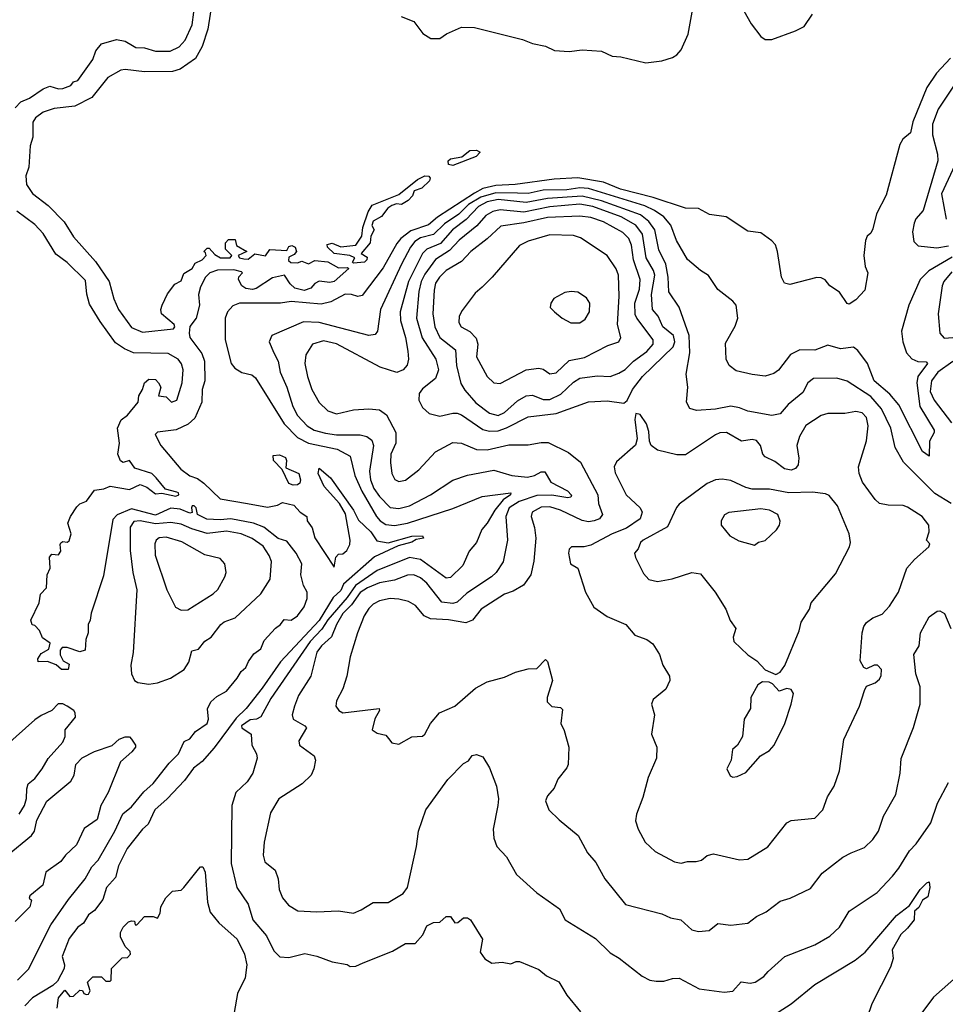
# Model space of a CAD drawing. Extents: x 1246169 to 1426871, y 660025 to 763458.
# Tile 169 of 256: x 1313445 to 1317741, y 701173 to 705739. Entities that reach past the tile are written whole.
import ezdxf

# ---------------------------------------------------------------- set-up
doc = ezdxf.new("R2010")
doc.units = 0

msp = doc.modelspace()

# ---------------------------------------------------------------- linework, layer by layer
at = {"layer": '0CON20XD'}
for points in [[(1314336.9, 705815), (1314318.3, 705695), (1314292.5, 705615), (1314260.6, 705559.4), (1314189.8, 705510.2), (1314155, 705499.6), (1314025, 705496.9), (1313935, 705508.9), (1313915, 705504.8), (1313855, 705470.7), (1313780.8, 705379.2), (1313701.9, 705338.1), (1313605, 705326.9), (1313555, 705310.5), (1313519, 705285), (1313506.4, 705263.6), (1313506.4, 705195), (1313494.4, 705155), (1313487.1, 705055), (1313473.6, 705015), (1313476.9, 704975), (1313505, 704933.3), (1313577.9, 704877.9), (1313651.6, 704801.6), (1313695, 704732.9), (1313797.5, 704617.5), (1313861.3, 704525), (1313881.8, 704445), (1313903.8, 704395), (1313965, 704311.9), (1314015, 704289.7), (1314158.6, 704305), (1314165.3, 704315), (1314162, 704325), (1314103.3, 704375), (1314100, 704395), (1314106.2, 704415), (1314131.7, 704468.3), (1314165, 704512.5), (1314195, 704527.5), (1314207.5, 704562.5), (1314246.5, 704585), (1314260.3, 704609.7), (1314292.5, 704625), (1314310, 704645), (1314308.3, 704658.3), (1314300, 704665), (1314315, 704680), (1314325, 704680), (1314350.7, 704650.7), (1314377.5, 704635), (1314422.5, 704635), (1314430, 704645), (1314400, 704675), (1314400, 704705), (1314415, 704720), (1314445, 704720), (1314451.7, 704691.7), (1314500, 704665), (1314460, 704645), (1314466.2, 704635), (1314485, 704629.6), (1314505, 704628.5), (1314536.6, 704653.4), (1314585.6, 704644.4), (1314606.6, 704673.4), (1314685, 704668.8), (1314695, 704687.5), (1314707.7, 704692.3), (1314723.8, 704683.8), (1314730.6, 704665), (1314719.3, 704650.7), (1314695, 704637.5), (1314693, 704623), (1314703, 704613), (1314735, 704612.5), (1314755, 704620), (1314785, 704607.5), (1314815, 704622.5), (1314875, 704616.7), (1314925, 704588.8), (1314965, 704590), (1314972.5, 704585), (1314905, 704524.7), (1314885, 704520.4), (1314835, 704526.2), (1314814.4, 704515.6), (1314795.8, 704495), (1314765, 704484), (1314722.9, 704495), (1314701.1, 704515), (1314674.2, 704554.2), (1314617.9, 704542.1), (1314543.2, 704493.2), (1314525, 704488.6), (1314495, 704492.5), (1314476.2, 704505), (1314461.2, 704535), (1314462.7, 704547.3), (1314480, 704565), (1314475, 704570), (1314439.3, 704579.3), (1314362.6, 704577.4), (1314328.2, 704565), (1314307.8, 704545), (1314285, 704501.2), (1314274.4, 704465), (1314280, 704415), (1314264.6, 704355), (1314235, 704317.1), (1314231.7, 704285), (1314235.4, 704265), (1314291.4, 704191.4), (1314302.8, 704155), (1314304, 704065), (1314292.8, 704025), (1314290.2, 703965), (1314258.4, 703891.6), (1314227.3, 703862.7), (1314172.1, 703837.9), (1314085, 703826.6), (1314074.2, 703815), (1314100.5, 703765), (1314193.4, 703655), (1314235, 703623.5), (1314270.9, 703610.9), (1314300.5, 703590.5), (1314375, 703517.2), (1314502, 703495), (1314595, 703478.9), (1314641.7, 703488.3), (1314665, 703500), (1314718.3, 703488.3), (1314747.5, 703455), (1314777.5, 703435), (1314780, 703415), (1314803, 703383), (1314815, 703336.7), (1314905, 703200), (1314913, 703247), (1314925, 703260), (1314945, 703262.5), (1314963, 703277), (1314976.7, 703305), (1314978.8, 703325), (1314957.3, 703447.3), (1314928.8, 703495), (1314858.8, 703575), (1314830, 703635), (1314835, 703660), (1314888, 703615), (1314995, 703464), (1315018.1, 703418.1), (1315075, 703364.3), (1315103, 703323), (1315155, 703313.5), (1315265, 703344.3), (1315315, 703346.2), (1315320, 703335), (1315285, 703328.8), (1315264.4, 703315.6), (1315201.1, 703298.9), (1315092.4, 703247.6), (1314948.4, 703121.6), (1314935, 703091.8), (1314900.5, 703059.5), (1314835, 702952.1), (1314655, 702761.6), (1314571.1, 702638.9), (1314496.1, 702545), (1314450.7, 702499.3), (1314347.3, 702362.7), (1314291.5, 702298.5), (1314251.7, 702268.3), (1314209.8, 702210.2), (1314129.2, 702125), (1314073, 702075), (1314042, 702008), (1314014.7, 701985.3), (1313944.2, 701895), (1313904.4, 701815), (1313889.3, 701760.7), (1313847.8, 701715), (1313831.3, 701658.7), (1313792.4, 701607.6), (1313765, 701587.5), (1313741.5, 701548.5), (1313715, 701530.4), (1313675, 701477.9), (1313641.8, 701395), (1313652.9, 701355), (1313651.2, 701338.8), (1313620.2, 701279.8), (1313599.5, 701260.5), (1313505, 701202.4), (1313469.3, 701165)], [(1313425, 705330.3), (1313451, 705359), (1313491.6, 705375), (1313555, 705419.2), (1313585, 705431.4), (1313625, 705419.4), (1313645, 705420.5), (1313683.1, 705435), (1313695, 705450.8), (1313715, 705457.3), (1313785.1, 705555), (1313798.8, 705595), (1313825, 705627.7), (1313895, 705648.2), (1313935, 705640), (1313969.2, 705619.2), (1313985, 705611.1), (1314025, 705609.3), (1314076.4, 705593.6), (1314143.1, 705593.1), (1314185, 705613.7), (1314213, 705645), (1314246.2, 705715), (1314253.3, 705775)], [(1315215, 705754.2), (1315275, 705730.8), (1315316.2, 705675), (1315353, 705653), (1315395, 705652.5), (1315426.6, 705673.4), (1315495.5, 705704.5), (1315556.6, 705703.4), (1315778, 705648), (1315825, 705628.5), (1315885, 705616.7), (1315926.5, 705596.5), (1315995, 705592.7), (1316055, 705600), (1316145, 705593.1), (1316195, 705570.8), (1316235, 705567.1), (1316350.9, 705539.1), (1316425, 705548.1), (1316475, 705564.3), (1316495, 705576.2), (1316515, 705600), (1316547.4, 705672.6), (1316565.5, 705774.5)], [(1316805, 705781.2), (1316840.3, 705720.3), (1316885, 705662), (1316905, 705647.5), (1316935, 705648.1), (1317045, 705687.3), (1317085, 705707.5), (1317125, 705765.8)], [(1317765, 705560.9), (1317699.1, 705490.9), (1317654.2, 705425), (1317589.8, 705265), (1317579.7, 705215), (1317543.8, 705185), (1317529.8, 705160.2), (1317466.5, 704925), (1317421.2, 704838.8), (1317405, 704768.8), (1317395, 704750), (1317377.5, 704735), (1317370, 704715), (1317362.7, 704645), (1317368.5, 704595), (1317381.4, 704565), (1317367.8, 704485), (1317325, 704440), (1317295, 704420), (1317285, 704422.5), (1317250, 704475), (1317205, 704504.5), (1317182.8, 704532.8), (1317165, 704542.7), (1317145, 704543.2), (1317019.3, 704510.7), (1316995, 704517.5), (1316981.2, 704545), (1316962.5, 704665), (1316952, 704695), (1316935, 704714), (1316885, 704750.8), (1316825, 704758), (1316723.3, 704825), (1316646.6, 704836.6), (1316595, 704864.3), (1316535, 704865.3), (1316385.3, 704915.3), (1316234.2, 704954.2), (1316155, 704985.4), (1316034.7, 705005.3), (1315925, 705000.5), (1315745.3, 704974.7), (1315655, 704970.9), (1315595, 704956.1), (1315556.4, 704935), (1315385, 704823.9), (1315341.7, 704788.3), (1315260.2, 704759.8), (1315214.8, 704725), (1315195, 704701.2), (1315132.1, 704587.9), (1315035, 704460.8), (1315015, 704456.2), (1314985, 704465.4), (1314955, 704466.2), (1314889.4, 704430.6), (1314845, 704420.4), (1314705, 704432.5), (1314655, 704425.3), (1314465.3, 704424.7), (1314435, 704412.2), (1314409.5, 704385), (1314398.8, 704355), (1314398.5, 704255), (1314426.6, 704145), (1314443.9, 704123.9), (1314477, 704103), (1314522.4, 704092.4), (1314539, 704079), (1314672.8, 703865), (1314735, 703801.3), (1314785, 703775.7), (1314918.1, 703748.1), (1314979.6, 703715), (1315000.6, 703625), (1315033.1, 703553.1), (1315101.1, 703435), (1315118.1, 703415), (1315145, 703398.1), (1315185, 703393.8), (1315244.3, 703405), (1315455, 703471.9), (1315591.7, 703528.3), (1315724.7, 703545.3), (1315722.7, 703535), (1315688.2, 703511.8), (1315650.3, 703465), (1315615.2, 703404.8), (1315590.4, 703375), (1315565.9, 703314.1), (1315531.2, 703275), (1315501.7, 703208.3), (1315445, 703151.6), (1315425, 703149.7), (1315305, 703235.4), (1315255, 703245.8), (1315105, 703184.2), (1315003.6, 703115), (1314965, 703060.1), (1314875, 702955.4), (1314847.6, 702912.4), (1314792.8, 702855), (1314611.4, 702591.4), (1314564, 702506), (1314545, 702495.9), (1314515, 702491.5), (1314474.4, 702465), (1314476.2, 702455), (1314520.3, 702425), (1314523.4, 702375), (1314544.4, 702335), (1314547.1, 702315), (1314526.9, 702245), (1314501.1, 702205), (1314448.9, 702155), (1314429.1, 702095), (1314427.4, 701825), (1314453.7, 701715), (1314505, 701637.5), (1314527.1, 701565), (1314590.9, 701490.9), (1314625, 701421.4), (1314653, 701393), (1314695, 701390), (1314768.3, 701408.3), (1314825, 701395.8), (1314895, 701370), (1314965, 701356.7), (1314978.3, 701348.3), (1315005, 701350), (1315040, 701365), (1315175, 701418.6), (1315235, 701454.3), (1315280, 701455), (1315316, 701495), (1315334.1, 701535.9), (1315365, 701552.5), (1315395, 701553.8), (1315425, 701580), (1315445, 701580), (1315465, 701550), (1315478.3, 701551.7), (1315505, 701573.3), (1315523, 701573), (1315537.5, 701565), (1315593.3, 701475), (1315582.5, 701415), (1315603.6, 701383.6), (1315637, 701363), (1315685, 701368.8), (1315725, 701360), (1315748.8, 701371.2), (1315765, 701370.8), (1315854.2, 701334.2), (1315890, 701305), (1315946.9, 701276.9), (1315984, 701215), (1316047.3, 701137.3)], [(1317790.8, 705449.2), (1317707.4, 705325), (1317682, 705255), (1317681.6, 705205), (1317705.1, 705115.1), (1317705.4, 705085), (1317637.4, 704855), (1317604, 704816), (1317596.5, 704795), (1317588.1, 704755), (1317595, 704710), (1317615, 704690.6), (1317700.6, 704680.6), (1317755, 704690.4)], [(1315455, 705063.3), (1315435, 705067.5), (1315434.4, 705085), (1315445, 705094.4), (1315496.4, 705103.6), (1315535, 705132.3), (1315564.5, 705134.5), (1315582, 705125), (1315564.3, 705105), (1315455, 705063.3)], [(1317785.5, 705065.5), (1317722.4, 704932.4), (1317744.6, 704815)], [(1314995, 704610), (1314990, 704615), (1315000, 704635), (1314977.5, 704645), (1314904.4, 704654.4), (1314874.4, 704685), (1314872.6, 704697.4), (1314895, 704703.1), (1314935, 704686.4), (1315005, 704694.4), (1315032.9, 704735), (1315038.5, 704775), (1315062, 704848), (1315080.9, 704879.1), (1315205, 704929.2), (1315291.7, 704998.3), (1315325, 705015.7), (1315344.3, 705014.3), (1315350, 705005), (1315347.5, 704992.5), (1315311.8, 704958.2), (1315276.2, 704945), (1315268.2, 704921.8), (1315248.6, 704901.4), (1315217.3, 704882.7), (1315194.6, 704885.4), (1315172.4, 704877.6), (1315154.4, 704865.6), (1315123.7, 704826.3), (1315085.6, 704805), (1315079.2, 704785), (1315091.1, 704765), (1315074.5, 704735), (1315072.2, 704705), (1315030, 704655), (1315057.5, 704637.5), (1315056, 704625), (1315045, 704614.5), (1314995, 704610)], [(1317771.8, 704638.2), (1317663.8, 704575), (1317623.8, 704535), (1317571.9, 704415), (1317537.7, 704295), (1317544, 704245), (1317561.1, 704195), (1317585.9, 704165.9), (1317613.6, 704153.6), (1317652.6, 704152.6), (1317658.8, 704145), (1317613.2, 704085), (1317608.6, 704055), (1317623, 703945), (1317688.2, 703835), (1317689.5, 703825), (1317667.5, 703785), (1317665, 703714.5), (1317635, 703737.2), (1317525, 703953.1), (1317483.3, 704003.3), (1317410, 704065), (1317379, 704145), (1317334.1, 704205), (1317315, 704220.2), (1317255, 704213.3), (1317195, 704229.4), (1317135, 704206.9), (1317065, 704208.5), (1317022.9, 704187.1), (1316966, 704114), (1316945, 704098.1), (1316905, 704086.5), (1316845, 704093.2), (1316770.8, 704110.8), (1316737.1, 704135), (1316723.8, 704165), (1316720.5, 704239.5), (1316765, 704317.5), (1316777.3, 704355), (1316770, 704415), (1316755, 704434), (1316685, 704488), (1316642.3, 704552.3), (1316605, 704575.7), (1316545, 704627.8), (1316492.7, 704715), (1316466.8, 704786.8), (1316434.1, 704825), (1316391.1, 704855), (1316346.5, 704876.5), (1316085, 704956.6), (1316045, 704959.8), (1315985, 704950), (1315875, 704948.4), (1315805, 704934), (1315755.5, 704935.5), (1315655, 704936.7), (1315585, 704917.1), (1315528.3, 704881.7), (1315482.5, 704837.5), (1315417.1, 704792.9), (1315365, 704742.8), (1315305, 704727.4), (1315279.6, 704710.4), (1315259.1, 704685), (1315217.9, 704605), (1315120.3, 704395), (1315105.4, 704295), (1315095, 704278.6), (1315065, 704274.6), (1314835, 704335.5), (1314762, 704338), (1314615.6, 704274.4), (1314602.5, 704245), (1314624.7, 704194.7), (1314644.7, 704155), (1314653.8, 704105), (1314685.2, 704035), (1314712.4, 703945), (1314735, 703903.8), (1314779.7, 703855), (1314812.5, 703835), (1314865, 703821.3), (1314915, 703813.9), (1315025, 703814.2), (1315056.4, 703806.4), (1315079.9, 703789.9), (1315088, 703765), (1315069.4, 703645), (1315073, 703605), (1315089.4, 703565), (1315115, 703527.5), (1315165, 703477.4), (1315205, 703471.9), (1315254.6, 703485.4), (1315351.5, 703535), (1315455, 703603.8), (1315523.3, 703626.7), (1315645, 703650), (1315728.8, 703625), (1315801.8, 703618.2), (1315833.9, 703626.1), (1315865, 703642.7), (1315882.1, 703642.1), (1315910, 703595), (1315987.3, 703555), (1316005.9, 703534.1), (1316002.9, 703525), (1315988.3, 703521.7), (1315915, 703534.5), (1315845, 703532.6), (1315763.7, 703505), (1315716.8, 703475), (1315702.1, 703435), (1315709.6, 703325), (1315689.6, 703225), (1315656.8, 703175), (1315635, 703154.7), (1315520, 703080), (1315475, 703037.8), (1315455, 703031.2), (1315405, 703037.6), (1315335, 703126.4), (1315305, 703151.4), (1315275, 703164.2), (1315245, 703162.5), (1315185, 703139.8), (1315115, 703128.1), (1315059.7, 703105), (1315025, 703082.2), (1314985.2, 703025), (1314945.2, 702985), (1314914.8, 702935), (1314892.8, 702877.2), (1314846.6, 702835), (1314825, 702805.4), (1314796.2, 702695), (1314739.3, 702605), (1314720, 702555), (1314710.4, 702515), (1314714.6, 702495), (1314768.6, 702465), (1314775.7, 702455), (1314741.5, 702395), (1314743.8, 702375), (1314812, 702325), (1314817.8, 702305), (1314811.1, 702265), (1314798.6, 702235), (1314755.8, 702195), (1314647.8, 702125), (1314609.1, 702060.9), (1314579.5, 701925), (1314575.7, 701865), (1314583.4, 701833.4), (1314630.8, 701795), (1314644.6, 701754.6), (1314649.2, 701705), (1314665, 701665.8), (1314693, 701633), (1314735.6, 701605.6), (1314825, 701601.5), (1314925, 701605.6), (1314993.9, 701596.1), (1315029.7, 701610.3), (1315085, 701644.4), (1315155, 701644.3), (1315225, 701687.1), (1315245, 701713.8), (1315286.7, 701905), (1315295.7, 701975), (1315330.8, 702075), (1315432.5, 702215), (1315505, 702288.8), (1315527.7, 702302.3), (1315545, 702326.2), (1315565, 702331.2), (1315595, 702320), (1315625, 702270), (1315657.5, 702185), (1315666.9, 702125), (1315664.5, 702095.5), (1315642.5, 701985), (1315645, 701942.5), (1315660, 701905), (1315705, 701856.2), (1315750.8, 701775), (1315845, 701689.2), (1315950.8, 701615), (1315976.9, 701565), (1316117.4, 701477.4), (1316185, 701411.9), (1316226.9, 701386.9), (1316333.4, 701303.4), (1316370, 701285), (1316399.7, 701279.7), (1316435, 701280), (1316475, 701293.1), (1316505, 701294.3), (1316598.8, 701245), (1316715, 701228.6), (1316755, 701233.3), (1316792.7, 701277.3), (1316835, 701270.4), (1316858, 701275), (1316898.8, 701301.2), (1316919.4, 701325), (1316995.4, 701394.6), (1317135, 701447.8), (1317205, 701488.1), (1317249.1, 701530.9), (1317294.6, 701605.4), (1317425, 701690.8), (1317495, 701767.1), (1317525, 701803.6), (1317574.8, 701885.2), (1317605, 701917.5), (1317673.2, 702015), (1317704.6, 702105), (1317755, 702201.2)], [(1317768, 703495), (1317692.6, 703542.6), (1317547.4, 703687.4), (1317508.1, 703755), (1317487.7, 703845), (1317445.2, 703935), (1317395, 703991.7), (1317285, 704063.1), (1317237.4, 704077.4), (1317128.8, 704075), (1317102.2, 704055), (1317079.4, 704010.6), (1317011.8, 703955), (1316975, 703911.8), (1316935, 703903.9), (1316825, 703923.2), (1316785, 703939.2), (1316745, 703946.7), (1316675, 703933.2), (1316586.6, 703926.6), (1316555, 703936.2), (1316540, 703965), (1316546.2, 704035), (1316538.1, 704095), (1316555.9, 704195), (1316551.9, 704275), (1316505.5, 704405.5), (1316457.3, 704477.3), (1316455.2, 704545), (1316444.5, 704605), (1316411.8, 704671.8), (1316392.2, 704765), (1316365, 704804), (1316325.8, 704835), (1316145, 704898.9), (1316055, 704920.7), (1315895, 704909.8), (1315795, 704891.1), (1315665, 704905.4), (1315615.3, 704895), (1315575, 704872.6), (1315516.8, 704813.2), (1315453.4, 704765), (1315398.8, 704701.2), (1315334.6, 704675.4), (1315314.7, 704655.3), (1315249.2, 704525), (1315211.2, 704385), (1315211.9, 704345), (1315236.5, 704265), (1315247.3, 704202.7), (1315249.2, 704165), (1315242.7, 704137.3), (1315225.3, 704114.7), (1315195, 704103.5), (1315117.5, 704127.5), (1314915, 704235.7), (1314855, 704250.3), (1314804.4, 704235), (1314773.8, 704185), (1314768.9, 704145), (1314780.8, 704085), (1314801.5, 704025), (1314835, 703964.4), (1314875.7, 703925), (1314915, 703911.5), (1314995, 703929.7), (1315065.3, 703935.3), (1315115, 703929.2), (1315147.4, 703907.4), (1315191.1, 703825), (1315190.4, 703775), (1315167.7, 703725), (1315165.4, 703685), (1315171.8, 703635), (1315187, 703607), (1315205, 703596.9), (1315235, 703603.5), (1315298.2, 703651.8), (1315374.3, 703735), (1315455, 703777.9), (1315495.9, 703775.9), (1315565, 703745.3), (1315615, 703743.8), (1315715, 703767.1), (1315805, 703767.3), (1315865, 703778.5), (1315897.8, 703777.8), (1315992.3, 703732.3), (1316047.6, 703687.6), (1316127.5, 703535), (1316132, 703495), (1316150, 703445), (1316135.6, 703425), (1316110.8, 703415), (1316085, 703410.9), (1316055, 703416.3), (1315955, 703465.2), (1315905, 703480.5), (1315865, 703478.6), (1315824.1, 703455.9), (1315819.5, 703435), (1315834.2, 703384.2), (1315840, 703335), (1315831.4, 703228.6), (1315817.3, 703165), (1315782.7, 703117.3), (1315735, 703089.6), (1315695, 703075.3), (1315587.1, 703005), (1315547.3, 702955), (1315515, 702942.4), (1315435, 702955.9), (1315351.1, 702961.1), (1315322.9, 702975), (1315282, 703022), (1315250.2, 703040.2), (1315205, 703051.9), (1315165, 703054.3), (1315115.6, 703044.4), (1315085, 703028.2), (1315065, 703008.9), (1315044.7, 702975), (1315012.8, 702895), (1314979.6, 702785), (1314963.6, 702695), (1314944.7, 702635.3), (1314915, 702580), (1314912.5, 702555), (1314925.8, 702535), (1314945, 702524.7), (1315113.3, 702545), (1315115.8, 702535), (1315093.4, 702496.6), (1315081.2, 702445), (1315105, 702430.8), (1315145, 702421.2), (1315156.2, 702405), (1315172.5, 702385), (1315205, 702380), (1315265, 702412.5), (1315315, 702415.8), (1315325.8, 702425), (1315352.5, 702475), (1315393.8, 702525), (1315465, 702555.8), (1315561.2, 702638.8), (1315615, 702669.1), (1315695, 702690), (1315746.8, 702713.2), (1315805, 702729.2), (1315845, 702730.8), (1315885, 702771.2), (1315895, 702762.5), (1315918, 702675), (1315892.7, 702595), (1315893.8, 702575), (1315915, 702554.4), (1315955, 702548.8), (1315965, 702540), (1315956.7, 702475), (1315972.3, 702442.3), (1315994.3, 702365), (1315990.6, 702285), (1315985, 702268.8), (1315943.4, 702216.6), (1315925.6, 702174.4), (1315895, 702140), (1315885.7, 702115.7), (1315900.8, 702075), (1315948.5, 702028.5), (1316036.7, 701955), (1316080, 701875), (1316119.7, 701829.7), (1316160.8, 701755), (1316256, 701635), (1316425, 701592.2), (1316465, 701573.1), (1316513.3, 701565), (1316565, 701518.6), (1316595, 701510.6), (1316644.5, 701515.5), (1316685, 701546.7), (1316745, 701539.5), (1316825, 701549.7), (1316865, 701580), (1316908.9, 701601.1), (1316975, 701650.6), (1317020, 701665), (1317115, 701710), (1317168.5, 701781.5), (1317265.8, 701855), (1317303.8, 701875), (1317365, 701900), (1317405, 701937.5), (1317431.1, 701975), (1317454.6, 702045.4), (1317510.8, 702145), (1317530.6, 702245), (1317536.6, 702313.4), (1317593.2, 702456.8), (1317623.3, 702565), (1317624.6, 702645), (1317604.5, 702705), (1317594, 702795), (1317620, 702835), (1317626, 702895), (1317665, 702970), (1317703.6, 702996.4), (1317715, 702997.5), (1317736.7, 702985), (1317766, 702915)], [(1313435, 701284.8), (1313486.5, 701335), (1313589.4, 701540.6), (1313671.6, 701658.4), (1313749.9, 701755), (1313780.1, 701809.9), (1313809.1, 701840.9), (1313887.3, 701975), (1313924, 702056), (1313965, 702089), (1314022.2, 702157.8), (1314065, 702196.3), (1314139.4, 702290.6), (1314182.7, 702335), (1314208.8, 702391.2), (1314235, 702404.6), (1314261.3, 702438.7), (1314316, 702475), (1314321, 702495), (1314317.1, 702542.9), (1314332.2, 702575), (1314360.3, 702599.7), (1314405, 702624.6), (1314455.2, 702685), (1314473.6, 702716.4), (1314495.3, 702735), (1314507.1, 702762.9), (1314532.4, 702797.6), (1314565, 702821.1), (1314579.4, 702860.6), (1314632.1, 702917.9), (1314655.8, 702935), (1314672.9, 702957.1), (1314705, 702954.7), (1314735, 702974.7), (1314765, 703016.1), (1314779.8, 703055), (1314779.4, 703085), (1314762.7, 703115), (1314750, 703165), (1314754, 703215), (1314727.7, 703265), (1314685, 703320.6), (1314645, 703333), (1314577.6, 703385), (1314530, 703405), (1314425.4, 703424.6), (1314375, 703419.8), (1314313.5, 703423.5), (1314271.2, 703445), (1314264.2, 703475), (1314255, 703485.3), (1314246.1, 703483.9), (1314242.5, 703475), (1314246.2, 703453.8), (1314235, 703450), (1314189.4, 703469.4), (1314146.4, 703473.6), (1314075, 703441.9), (1313965, 703470.5), (1313897, 703443), (1313878, 703422), (1313835, 703160), (1313777, 702987), (1313772.5, 702955), (1313762.5, 702935), (1313762.5, 702895), (1313752.5, 702865), (1313750, 702815), (1313725, 702807.5), (1313665, 702827.5), (1313643, 702827), (1313632.5, 702815), (1313633.6, 702793.6), (1313647.5, 702765), (1313675, 702750), (1313670, 702725), (1313640, 702725), (1313615, 702747.5), (1313575, 702762.5), (1313531.7, 702761.7), (1313530, 702775), (1313545, 702800), (1313580, 702820), (1313587.5, 702847.5), (1313551.7, 702871.7), (1313537, 702907), (1313515, 702930), (1313503.3, 702933.3), (1313497.5, 702955), (1313536.2, 703035), (1313542.5, 703075), (1313570, 703105), (1313572.5, 703165), (1313587.5, 703195), (1313583, 703247), (1313595, 703260), (1313625, 703257.5), (1313636.2, 703275), (1313632.5, 703305), (1313637, 703313), (1313645, 703320), (1313665, 703316.7), (1313675, 703322.5), (1313683.8, 703355), (1313668.8, 703405), (1313681.2, 703435), (1313710.5, 703479.5), (1313725, 703493.3), (1313755, 703506.7), (1313793, 703557), (1313836.1, 703563.9), (1313865, 703576.2), (1313955, 703560.8), (1314005, 703583.3), (1314035, 703571.2), (1314075, 703540), (1314105, 703543.8), (1314169.8, 703529.8), (1314184.3, 703535), (1314182.2, 703545), (1314175, 703548.1), (1314121.7, 703561.7), (1314079, 703615), (1314058.2, 703635), (1313979.9, 703659.9), (1313955, 703695.2), (1313925, 703686.1), (1313913.1, 703693.1), (1313901.6, 703725), (1313908.2, 703775), (1313899.4, 703845), (1313916.7, 703883.3), (1313945, 703905.8), (1313995.8, 703965), (1313998, 703995), (1314015.6, 704024.4), (1314024.3, 704055), (1314045, 704072), (1314075, 704071.2), (1314090, 704055), (1314100, 704035), (1314090, 703995), (1314125, 703990), (1314150, 703965), (1314175, 703974.2), (1314199.8, 704055), (1314203.3, 704115), (1314196.2, 704143.8), (1314180.6, 704165), (1314135, 704190.5), (1313974.1, 704194.1), (1313932.5, 704212.5), (1313890.7, 704240.7), (1313818.9, 704338.9), (1313770.1, 704420.1), (1313757.2, 704467.2), (1313750.5, 704530.5), (1313665, 704612.9), (1313612.7, 704652.7), (1313555, 704748), (1313515, 704789.1), (1313431.8, 704851.8)], [(1315625, 703830.4), (1315665, 703832.6), (1315705, 703845.9), (1315805, 703897.6), (1315935, 703912.6), (1316085, 703967.1), (1316171.7, 703971.7), (1316249.5, 703960.5), (1316265, 703973.3), (1316289.5, 704025), (1316336, 704085), (1316477.7, 704222.3), (1316485.8, 704245), (1316478.6, 704275), (1316429.7, 704315), (1316407.7, 704365), (1316381.4, 704395), (1316376.8, 704465), (1316392.9, 704555), (1316386.9, 704576.9), (1316353.3, 704635), (1316335.8, 704745), (1316305, 704786.6), (1316235.8, 704825), (1316105, 704873.8), (1316045, 704883.2), (1315905, 704871.4), (1315785, 704847.3), (1315675, 704857.7), (1315640.9, 704849.1), (1315609.1, 704830.9), (1315566.5, 704783.5), (1315485, 704717.2), (1315440.6, 704669.4), (1315375, 704627.7), (1315325, 704559.2), (1315308.5, 704525), (1315298.1, 704478.1), (1315286.4, 704355), (1315313.5, 704263.5), (1315375.9, 704165), (1315389.5, 704115), (1315374.6, 704075), (1315315, 704027.9), (1315298.9, 704005), (1315297.8, 703975), (1315315, 703940), (1315345, 703913.1), (1315395, 703900.4), (1315455, 703914.7), (1315475, 703914), (1315495, 703906.6), (1315595, 703839), (1315625, 703830.4)], [(1315665, 703903.4), (1315695, 703917.7), (1315755, 703972.4), (1315795, 703994.8), (1315825, 703998.5), (1315875, 703977.9), (1315905, 703978), (1315957.3, 704002.7), (1316015, 704058.8), (1316045, 704077.1), (1316125, 704087.9), (1316185, 704084.6), (1316225, 704099.7), (1316255, 704117.1), (1316293.8, 704156.2), (1316355, 704200.5), (1316385.3, 704235), (1316385.4, 704255), (1316309.2, 704355), (1316302.2, 704372.2), (1316300.6, 704425), (1316320.9, 704489.1), (1316324.8, 704535), (1316293.4, 704625), (1316284.2, 704694.2), (1316272.5, 704725), (1316245, 704752.6), (1316155, 704802.3), (1316095, 704822.5), (1316045, 704828.6), (1315895, 704822.4), (1315785, 704796.7), (1315678.3, 704781.7), (1315615, 704722.7), (1315538.5, 704665), (1315495, 704618), (1315425, 704576), (1315393.1, 704545), (1315375, 704517.8), (1315368.1, 704485), (1315363.3, 704375), (1315371.5, 704315), (1315395.8, 704265), (1315468.1, 704208.1), (1315472.6, 704135), (1315492.4, 704052.4), (1315511.1, 704021.1), (1315562.3, 703962.3), (1315625, 703915.2), (1315665, 703903.4)], [(1315675, 704051.9), (1315795, 704115.4), (1315855, 704123.6), (1315875, 704117.8), (1315905, 704097.1), (1315935, 704102.2), (1315995, 704158.4), (1316067, 704173), (1316175, 704227.9), (1316225, 704245.6), (1316235.4, 704265), (1316218.8, 704325), (1316227, 704457), (1316224.6, 704555), (1316213.5, 704583.5), (1316171.9, 704645), (1316047.3, 704727.3), (1316015, 704737.8), (1315905, 704741.4), (1315805, 704712.9), (1315765, 704692.5), (1315638.1, 704545), (1315590.8, 704499.2), (1315558.9, 704471.1), (1315499.3, 704390.7), (1315484.3, 704365), (1315483.1, 704335), (1315494.6, 704314.6), (1315535, 704292.7), (1315562.9, 704262.9), (1315570.7, 704235), (1315565.5, 704175), (1315614.4, 704085), (1315645, 704055.7), (1315675, 704051.9)], [(1317770.6, 704569.4), (1317733.3, 704525), (1317725.7, 704505), (1317707.3, 704375), (1317715.5, 704285.5), (1317735, 704261.9), (1317795, 704266.9)], [(1316045, 704332.9), (1316069.4, 704350.6), (1316089.4, 704385), (1316090.6, 704425), (1316075, 704449.2), (1316035, 704475.7), (1316005, 704479.2), (1315975, 704473.8), (1315924.1, 704445.9), (1315910, 704425), (1315907.5, 704405), (1315927.5, 704385), (1315963.3, 704355), (1316003.4, 704333.4), (1316045, 704332.9)], [(1317775, 704154.1), (1317705.4, 704104.6), (1317677.2, 704065), (1317670.6, 704015), (1317688.7, 703975), (1317769.1, 703869.1)], [(1316515, 701826.9), (1316545, 701834.3), (1316585, 701834.3), (1316608.6, 701841.4), (1316635, 701862.9), (1316665, 701870.8), (1316785, 701842.5), (1316825, 701845.8), (1316917.6, 701902.4), (1317006, 702015), (1317025.8, 702025.8), (1317135, 702035.8), (1317172.9, 702075), (1317193.3, 702135), (1317224.4, 702185), (1317250, 702255), (1317269.1, 702400.9), (1317342.5, 702555), (1317365, 702627.5), (1317375, 702647.5), (1317415.8, 702664.2), (1317435, 702680), (1317442.7, 702697.3), (1317444.2, 702725), (1317426, 702745), (1317410, 702745), (1317375, 702729.4), (1317362.9, 702735), (1317346.2, 702765), (1317355.6, 702895), (1317363.1, 702925), (1317375, 702942.9), (1317404.2, 702965), (1317447.7, 702982.3), (1317481.2, 703018.8), (1317523.6, 703085), (1317562.5, 703195), (1317597.3, 703235), (1317664, 703295), (1317668.8, 703308.8), (1317653.3, 703325), (1317666.1, 703363.9), (1317663.8, 703395), (1317634, 703435), (1317565, 703478.9), (1317544.4, 703485.6), (1317475, 703487.5), (1317435, 703495.7), (1317415, 703514.2), (1317355.7, 703595), (1317340.6, 703635), (1317338.5, 703665), (1317374.3, 703785.7), (1317383.4, 703855), (1317374.6, 703895), (1317355, 703916.6), (1317325, 703922.7), (1317275, 703913.5), (1317195, 703912.2), (1317165, 703903.2), (1317092.7, 703857.3), (1317063.4, 703806.6), (1317052.1, 703765), (1317060.5, 703705), (1317058.6, 703675), (1317045, 703657.5), (1317025, 703650), (1316995, 703656.9), (1316949.8, 703689.8), (1316905, 703711.9), (1316894.5, 703725), (1316883.1, 703765), (1316865, 703787.9), (1316845, 703792.3), (1316795, 703784.4), (1316725, 703825.4), (1316695, 703823.9), (1316675, 703814), (1316535, 703721.5), (1316495, 703720.8), (1316405, 703742.5), (1316376.2, 703765), (1316367.5, 703785), (1316365, 703830), (1316354, 703865), (1316325, 703908.8), (1316305, 703912.5), (1316300, 703885), (1316311.4, 703795), (1316303.6, 703766.4), (1316215, 703688.5), (1316203.3, 703665), (1316208.1, 703638.1), (1316260, 703535), (1316324.3, 703475), (1316334.4, 703455), (1316324.5, 703425), (1316261.1, 703381.1), (1316195, 703354.7), (1316095, 703301.5), (1316065, 703294.5), (1316005.7, 703294.3), (1315995, 703283.3), (1315992.2, 703265), (1316001.9, 703215), (1316035.7, 703195), (1316070.8, 703085), (1316110, 703015), (1316171.1, 702971.1), (1316258.8, 702935), (1316300, 702885), (1316355, 702864), (1316383.8, 702845), (1316414, 702795), (1316430, 702745), (1316461.2, 702695), (1316462.5, 702675), (1316443.8, 702635), (1316385, 702586.7), (1316376.7, 702565), (1316390.8, 702515), (1316376.9, 702425), (1316401.8, 702365), (1316400.7, 702315), (1316361.1, 702225), (1316337.7, 702132.3), (1316308.4, 702055), (1316303.5, 702023.5), (1316315.7, 701985), (1316347.5, 701925), (1316395, 701880.8), (1316483.6, 701833.6), (1316515, 701826.9)], [(1314715, 703580), (1314695, 703587.5), (1314663.6, 703653.6), (1314622.5, 703695), (1314621.7, 703718.3), (1314651.7, 703721.7), (1314678.3, 703708.3), (1314683.3, 703695), (1314681.2, 703661.2), (1314741.2, 703635), (1314748.8, 703605), (1314745, 703590), (1314735, 703582.5), (1314715, 703580)], [(1316955, 702702.5), (1316975, 702712.5), (1316995.6, 702744.4), (1317062.9, 702905), (1317071.9, 702945), (1317111.2, 703005), (1317118, 703035), (1317230.9, 703169.1), (1317295.8, 703295), (1317300, 703315), (1317294.3, 703355), (1317241.1, 703485), (1317201.9, 703531.9), (1317185, 703540.9), (1317125, 703548.3), (1317015, 703545.2), (1316925, 703562.6), (1316845, 703561.7), (1316815, 703569.5), (1316745, 703602.2), (1316705, 703608.8), (1316674.8, 703605.2), (1316635, 703588.7), (1316505, 703491.8), (1316492.7, 703477.3), (1316452, 703388), (1316338.9, 703325), (1316326.7, 703315), (1316315.7, 703285), (1316298.6, 703265), (1316302.5, 703245), (1316340.9, 703170.9), (1316365, 703142.9), (1316405, 703133.5), (1316473.5, 703146.5), (1316565, 703175.5), (1316605, 703170), (1316672, 703085), (1316722, 703005), (1316743, 702953), (1316768, 702915), (1316756, 702875), (1316760, 702855), (1316824.1, 702794.1), (1316865.9, 702765.9), (1316904.3, 702724.3), (1316955, 702702.5)], [(1316855, 703302), (1316874.4, 703315.6), (1316905, 703324), (1316957.4, 703372.6), (1316970.8, 703395), (1316974.1, 703414.1), (1316964.2, 703445), (1316925.3, 703465.3), (1316885, 703471.3), (1316736.8, 703453.2), (1316716.8, 703443.2), (1316700.8, 703415), (1316700.8, 703395), (1316740.8, 703345), (1316782.4, 703322.4), (1316855, 703302)], [(1314045, 702657.5), (1314085, 702663.8), (1314145.5, 702685), (1314209.2, 702725), (1314230.8, 702759.2), (1314245, 702812.5), (1314275, 702820), (1314305, 702856.7), (1314333.8, 702876.2), (1314378.6, 702935), (1314395, 702947.2), (1314445, 702965.3), (1314565, 703076.2), (1314607.5, 703145), (1314613.5, 703226.5), (1314603.3, 703255), (1314575, 703297.5), (1314523.6, 703333.6), (1314473.3, 703355), (1314405, 703367.5), (1314315, 703357), (1314245, 703377.6), (1314195, 703400.3), (1314146.9, 703406.9), (1314075, 703400.5), (1314004.9, 703415.1), (1313975, 703412.4), (1313957.9, 703385), (1313958, 703278), (1313970, 703175), (1313989.3, 703095), (1313971.5, 702805), (1313960.6, 702745), (1313964.1, 702705.9), (1313977.5, 702675), (1313993.3, 702665), (1314045, 702657.5)], [(1314195, 703000), (1314225, 703002.5), (1314343.6, 703076.4), (1314365, 703096), (1314398.1, 703155), (1314403.1, 703175), (1314398.1, 703215), (1314375, 703240), (1314305, 703256.9), (1314198, 703318), (1314125, 703339), (1314093.1, 703336.9), (1314078.1, 703325), (1314072, 703308), (1314074.7, 703255.3), (1314128.5, 703095), (1314168.8, 703015), (1314195, 703000)], [(1316755, 702226.7), (1316775, 702230), (1316815, 702247.5), (1316882.5, 702325), (1316925, 702350), (1316945.8, 702374.2), (1316995.5, 702474.5), (1317026, 702565), (1317036.2, 702615), (1317025, 702632.5), (1317005, 702637.5), (1316970, 702625), (1316939.3, 702659.3), (1316923, 702667), (1316891.7, 702668.3), (1316870, 702655), (1316838.8, 702595), (1316836.2, 702545), (1316807.5, 702495), (1316800, 702415), (1316776.1, 702373.9), (1316752.5, 702355), (1316747.5, 702305), (1316727.5, 702265), (1316742, 702232), (1316755, 702226.7)], [(1313442.4, 702055), (1313467, 702095), (1313476.5, 702126.5), (1313477.8, 702172.2), (1313484.6, 702195), (1313515, 702220.6), (1313550, 702265), (1313577.2, 702312.8), (1313645, 702388.1), (1313655.7, 702415), (1313656.9, 702445), (1313704.6, 702505), (1313703.4, 702525), (1313696.5, 702535), (1313665, 702556), (1313645, 702565.8), (1313624.2, 702565.8), (1313595.2, 702534.8), (1313545, 702512.6), (1313515, 702491.6), (1313385, 702376)], [(1313387.1, 701862.9), (1313500, 701955), (1313513.8, 701975), (1313525, 702026.2), (1313571.9, 702115), (1313682.1, 702207.9), (1313698.8, 702235), (1313706.7, 702285), (1313735, 702316.2), (1313792.5, 702345), (1313875, 702373.3), (1313907.7, 702402.3), (1313935, 702413.8), (1313955, 702412.5), (1313965, 702402.5), (1313983.3, 702375), (1313982.5, 702365), (1313966.4, 702343.6), (1313913, 702297), (1313856.7, 702155), (1313822.5, 702095), (1313805, 702030), (1313745, 701987.5), (1313708.3, 701911.7), (1313657.5, 701865), (1313636.7, 701835), (1313567.5, 701785), (1313552.5, 701725), (1313492.5, 701675), (1313490, 701665), (1313500, 701655), (1313492.5, 701625), (1313423.9, 701556.1)], [(1313620, 701155), (1313625, 701202.5), (1313655, 701237.5), (1313678.3, 701208.3), (1313695, 701210), (1313725, 701237.5), (1313737, 701237), (1313743.3, 701223.3), (1313755, 701217.5), (1313765, 701220), (1313772.5, 701235), (1313760, 701275), (1313785, 701300), (1313825, 701300), (1313845, 701280), (1313865, 701280), (1313870, 701285), (1313871.7, 701338.3), (1313921.7, 701388.3), (1313945, 701390), (1313960, 701405), (1313958.3, 701418.3), (1313935, 701440), (1313913.3, 701485), (1313912.5, 701505), (1313925, 701530), (1313950, 701555), (1313965, 701560), (1313978.3, 701558.3), (1313981.7, 701541.7), (1313988.3, 701541.7), (1314025, 701580), (1314065, 701580), (1314085, 701572.5), (1314097.5, 701595), (1314100, 701625), (1314123.6, 701666.4), (1314155, 701697.5), (1314195, 701702.5), (1314207.5, 701715), (1314275, 701800), (1314285, 701810), (1314295, 701810), (1314306, 701785), (1314316.4, 701646.4), (1314329.3, 701599.3), (1314370.3, 701550.3), (1314454.2, 701475), (1314488.9, 701405), (1314499.4, 701355), (1314491.4, 701295), (1314456.8, 701223.2), (1314440.5, 701135)], [(1316965, 701136.2), (1317025, 701175.5), (1317135.4, 701264.6), (1317322.5, 701377.5), (1317369.5, 701415), (1317513.8, 701585), (1317575, 701630.8), (1317624.3, 701705.7), (1317655, 701736.7), (1317665, 701740), (1317669.4, 701715), (1317659.5, 701670.5), (1317634.5, 701655.5), (1317617.8, 701622.2), (1317597.5, 701605), (1317596.7, 701565), (1317564.5, 701525.5), (1317535, 701496.2), (1317494.1, 701425.9), (1317498.8, 701385), (1317486, 701345), (1317400.4, 701175), (1317377.9, 701112.1)], [(1317807.1, 701312.9), (1317685.8, 701205), (1317603.6, 701096.4), (1317565.9, 701054.1), (1317559.2, 700985), (1317550, 700955), (1317562, 700932), (1317633.1, 700873.1), (1317774.7, 700804.7)]]:
    msp.add_lwpolyline(points, dxfattribs=at)

doc.saveas('drawing.dxf')
